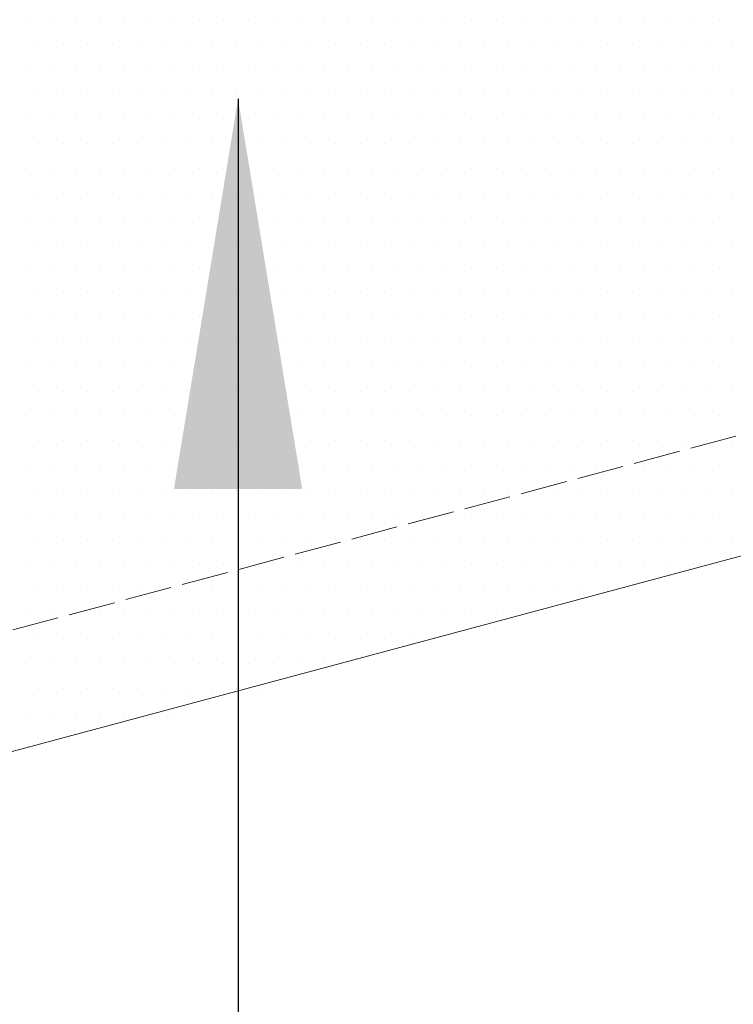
# Model space of a CAD drawing. Header units: millimetres. Extents: x 0 to 152651, y 46550 to 81081.
# Tile 54 of 109: x 140414 to 140597, y 51005 to 51258. Entities that reach past the tile are written whole.
import ezdxf

# ---------------------------------------------------------------- set-up
doc = ezdxf.new("R2010")
doc.units = ezdxf.units.MM
doc.linetypes.add('ACAD_ISO02W100', pattern=[15, 12, -3])
doc.layers.add('linia', color=100, linetype='Continuous', lineweight=25)
doc.layers.add('przerywa', color=100, linetype='ACAD_ISO02W100', lineweight=5)
doc.styles.add('style1', font='simplex.shx')
doc.dimstyles.new('RBCT DIM 20', dxfattribs={"dimtxt": 40, "dimasz": 50, "dimexe": 2.5, "dimexo": 150, "dimgap": 25, "dimtad": 1, "dimdec": 0, "dimzin": 1, "dimtxsty": 'style1', "dimcen": 50, "dimclrd": 8, "dimclre": 8, "dimclrt": 2, "dimadec": 0, "dimazin": 0, "dimtfac": 1, "dimtdec": 0, "dimtmove": 0, "dimatfit": 3, "dimfxl": 1, "dimarcsym": 0})

msp = doc.modelspace()

# ---------------------------------------------------------------- linework, layer by layer
at = {"layer": 'linia', "color": 18, "lineweight": 20, "true_color": 0x000000}
for p, q in [((140415.419, 51257.539), (140415.419, 51257.539)), ((140421.769, 51257.539), (140421.769, 51257.539)), ((140428.119, 51257.539), (140428.119, 51257.539)), ((140434.469, 51257.539), (140434.469, 51257.539)), ((140440.819, 51257.539), (140440.819, 51257.539)), ((140447.169, 51257.539), (140447.169, 51257.539)), ((140453.519, 51257.539), (140453.519, 51257.539)), ((140459.869, 51257.539), (140459.869, 51257.539)), ((140466.219, 51257.539), (140466.219, 51257.539)), ((140472.569, 51257.539), (140472.569, 51257.539)), ((140478.919, 51257.539), (140478.919, 51257.539)), ((140485.269, 51257.539), (140485.269, 51257.539)), ((140491.619, 51257.539), (140491.619, 51257.539)), ((140497.969, 51257.539), (140497.969, 51257.539)), ((140504.319, 51257.539), (140504.319, 51257.539)), ((140510.669, 51257.539), (140510.669, 51257.539)), ((140517.019, 51257.539), (140517.019, 51257.539)), ((140523.369, 51257.539), (140523.369, 51257.539)), ((140529.719, 51257.539), (140529.719, 51257.539)), ((140536.069, 51257.539), (140536.069, 51257.539)), ((140542.419, 51257.539), (140542.419, 51257.539)), ((140548.769, 51257.539), (140548.769, 51257.539)), ((140555.119, 51257.539), (140555.119, 51257.539)), ((140561.469, 51257.539), (140561.469, 51257.539)), ((140567.819, 51257.539), (140567.819, 51257.539)), ((140574.169, 51257.539), (140574.169, 51257.539)), ((140580.519, 51257.539), (140580.519, 51257.539)), ((140586.869, 51257.539), (140586.869, 51257.539)), ((140593.219, 51257.539), (140593.219, 51257.539)), ((140418.594, 51251.189), (140418.594, 51251.189)), ((140424.944, 51251.189), (140424.944, 51251.189)), ((140431.294, 51251.189), (140431.294, 51251.189)), ((140437.644, 51251.189), (140437.644, 51251.189)), ((140443.994, 51251.189), (140443.994, 51251.189)), ((140450.344, 51251.189), (140450.344, 51251.189)), ((140456.694, 51251.189), (140456.694, 51251.189)), ((140463.044, 51251.189), (140463.044, 51251.189)), ((140469.394, 51251.189), (140469.394, 51251.189)), ((140475.744, 51251.189), (140475.744, 51251.189)), ((140482.094, 51251.189), (140482.094, 51251.189)), ((140488.444, 51251.189), (140488.444, 51251.189)), ((140494.794, 51251.189), (140494.794, 51251.189)), ((140501.144, 51251.189), (140501.144, 51251.189)), ((140507.494, 51251.189), (140507.494, 51251.189)), ((140513.844, 51251.189), (140513.844, 51251.189)), ((140520.194, 51251.189), (140520.194, 51251.189)), ((140526.544, 51251.189), (140526.544, 51251.189)), ((140532.894, 51251.189), (140532.894, 51251.189)), ((140539.244, 51251.189), (140539.244, 51251.189)), ((140545.594, 51251.189), (140545.594, 51251.189)), ((140551.944, 51251.189), (140551.944, 51251.189)), ((140558.294, 51251.189), (140558.294, 51251.189)), ((140564.644, 51251.189), (140564.644, 51251.189)), ((140570.994, 51251.189), (140570.994, 51251.189)), ((140577.344, 51251.189), (140577.344, 51251.189)), ((140583.694, 51251.189), (140583.694, 51251.189)), ((140590.044, 51251.189), (140590.044, 51251.189)), ((140596.394, 51251.189), (140596.394, 51251.189)), ((140415.419, 51244.839), (140415.419, 51244.839)), ((140421.769, 51244.839), (140421.769, 51244.839)), ((140428.119, 51244.839), (140428.119, 51244.839)), ((140434.469, 51244.839), (140434.469, 51244.839)), ((140440.819, 51244.839), (140440.819, 51244.839)), ((140447.169, 51244.839), (140447.169, 51244.839)), ((140453.519, 51244.839), (140453.519, 51244.839)), ((140459.869, 51244.839), (140459.869, 51244.839)), ((140466.219, 51244.839), (140466.219, 51244.839)), ((140472.569, 51244.839), (140472.569, 51244.839)), ((140478.919, 51244.839), (140478.919, 51244.839)), ((140485.269, 51244.839), (140485.269, 51244.839)), ((140491.619, 51244.839), (140491.619, 51244.839)), ((140497.969, 51244.839), (140497.969, 51244.839)), ((140504.319, 51244.839), (140504.319, 51244.839)), ((140510.669, 51244.839), (140510.669, 51244.839)), ((140517.019, 51244.839), (140517.019, 51244.839)), ((140523.369, 51244.839), (140523.369, 51244.839)), ((140529.719, 51244.839), (140529.719, 51244.839)), ((140536.069, 51244.839), (140536.069, 51244.839)), ((140542.419, 51244.839), (140542.419, 51244.839)), ((140548.769, 51244.839), (140548.769, 51244.839)), ((140555.119, 51244.839), (140555.119, 51244.839)), ((140561.469, 51244.839), (140561.469, 51244.839)), ((140567.819, 51244.839), (140567.819, 51244.839)), ((140574.169, 51244.839), (140574.169, 51244.839)), ((140580.519, 51244.839), (140580.519, 51244.839)), ((140586.869, 51244.839), (140586.869, 51244.839)), ((140593.219, 51244.839), (140593.219, 51244.839)), ((140418.594, 51238.489), (140418.594, 51238.489)), ((140424.944, 51238.489), (140424.944, 51238.489)), ((140431.294, 51238.489), (140431.294, 51238.489)), ((140437.644, 51238.489), (140437.644, 51238.489)), ((140443.994, 51238.489), (140443.994, 51238.489)), ((140450.344, 51238.489), (140450.344, 51238.489)), ((140456.694, 51238.489), (140456.694, 51238.489)), ((140463.044, 51238.489), (140463.044, 51238.489)), ((140469.394, 51238.489), (140469.394, 51238.489)), ((140475.744, 51238.489), (140475.744, 51238.489)), ((140482.094, 51238.489), (140482.094, 51238.489)), ((140488.444, 51238.489), (140488.444, 51238.489)), ((140494.794, 51238.489), (140494.794, 51238.489)), ((140501.144, 51238.489), (140501.144, 51238.489)), ((140507.494, 51238.489), (140507.494, 51238.489)), ((140513.844, 51238.489), (140513.844, 51238.489)), ((140520.194, 51238.489), (140520.194, 51238.489)), ((140526.544, 51238.489), (140526.544, 51238.489)), ((140532.894, 51238.489), (140532.894, 51238.489)), ((140539.244, 51238.489), (140539.244, 51238.489)), ((140545.594, 51238.489), (140545.594, 51238.489)), ((140551.944, 51238.489), (140551.944, 51238.489)), ((140558.294, 51238.489), (140558.294, 51238.489)), ((140564.644, 51238.489), (140564.644, 51238.489)), ((140570.994, 51238.489), (140570.994, 51238.489)), ((140577.344, 51238.489), (140577.344, 51238.489)), ((140583.694, 51238.489), (140583.694, 51238.489)), ((140590.044, 51238.489), (140590.044, 51238.489)), ((140596.394, 51238.489), (140596.394, 51238.489)), ((140415.419, 51232.139), (140415.419, 51232.139)), ((140421.769, 51232.139), (140421.769, 51232.139)), ((140428.119, 51232.139), (140428.119, 51232.139)), ((140434.469, 51232.139), (140434.469, 51232.139)), ((140440.819, 51232.139), (140440.819, 51232.139)), ((140447.169, 51232.139), (140447.169, 51232.139)), ((140453.519, 51232.139), (140453.519, 51232.139)), ((140459.869, 51232.139), (140459.869, 51232.139)), ((140466.219, 51232.139), (140466.219, 51232.139)), ((140472.569, 51232.139), (140472.569, 51232.139)), ((140478.919, 51232.139), (140478.919, 51232.139)), ((140485.269, 51232.139), (140485.269, 51232.139)), ((140491.619, 51232.139), (140491.619, 51232.139)), ((140497.969, 51232.139), (140497.969, 51232.139)), ((140504.319, 51232.139), (140504.319, 51232.139)), ((140510.669, 51232.139), (140510.669, 51232.139)), ((140517.019, 51232.139), (140517.019, 51232.139)), ((140523.369, 51232.139), (140523.369, 51232.139)), ((140529.719, 51232.139), (140529.719, 51232.139)), ((140536.069, 51232.139), (140536.069, 51232.139)), ((140542.419, 51232.139), (140542.419, 51232.139)), ((140548.769, 51232.139), (140548.769, 51232.139)), ((140555.119, 51232.139), (140555.119, 51232.139)), ((140561.469, 51232.139), (140561.469, 51232.139)), ((140567.819, 51232.139), (140567.819, 51232.139)), ((140574.169, 51232.139), (140574.169, 51232.139)), ((140580.519, 51232.139), (140580.519, 51232.139)), ((140586.869, 51232.139), (140586.869, 51232.139)), ((140593.219, 51232.139), (140593.219, 51232.139)), ((140418.594, 51225.789), (140418.594, 51225.789)), ((140424.944, 51225.789), (140424.944, 51225.789)), ((140431.294, 51225.789), (140431.294, 51225.789)), ((140437.644, 51225.789), (140437.644, 51225.789)), ((140443.994, 51225.789), (140443.994, 51225.789)), ((140450.344, 51225.789), (140450.344, 51225.789)), ((140456.694, 51225.789), (140456.694, 51225.789)), ((140463.044, 51225.789), (140463.044, 51225.789)), ((140469.394, 51225.789), (140469.394, 51225.789)), ((140475.744, 51225.789), (140475.744, 51225.789)), ((140482.094, 51225.789), (140482.094, 51225.789)), ((140488.444, 51225.789), (140488.444, 51225.789)), ((140494.794, 51225.789), (140494.794, 51225.789)), ((140501.144, 51225.789), (140501.144, 51225.789)), ((140507.494, 51225.789), (140507.494, 51225.789)), ((140513.844, 51225.789), (140513.844, 51225.789)), ((140520.194, 51225.789), (140520.194, 51225.789)), ((140526.544, 51225.789), (140526.544, 51225.789)), ((140532.894, 51225.789), (140532.894, 51225.789)), ((140539.244, 51225.789), (140539.244, 51225.789)), ((140545.594, 51225.789), (140545.594, 51225.789)), ((140551.944, 51225.789), (140551.944, 51225.789)), ((140558.294, 51225.789), (140558.294, 51225.789)), ((140564.644, 51225.789), (140564.644, 51225.789)), ((140570.994, 51225.789), (140570.994, 51225.789)), ((140577.344, 51225.789), (140577.344, 51225.789)), ((140583.694, 51225.789), (140583.694, 51225.789)), ((140590.044, 51225.789), (140590.044, 51225.789)), ((140596.394, 51225.789), (140596.394, 51225.789)), ((140415.419, 51219.439), (140415.419, 51219.439)), ((140421.769, 51219.439), (140421.769, 51219.439)), ((140428.119, 51219.439), (140428.119, 51219.439)), ((140434.469, 51219.439), (140434.469, 51219.439)), ((140440.819, 51219.439), (140440.819, 51219.439)), ((140447.169, 51219.439), (140447.169, 51219.439)), ((140453.519, 51219.439), (140453.519, 51219.439)), ((140459.869, 51219.439), (140459.869, 51219.439)), ((140466.219, 51219.439), (140466.219, 51219.439)), ((140472.569, 51219.439), (140472.569, 51219.439)), ((140478.919, 51219.439), (140478.919, 51219.439)), ((140485.269, 51219.439), (140485.269, 51219.439)), ((140491.619, 51219.439), (140491.619, 51219.439)), ((140497.969, 51219.439), (140497.969, 51219.439)), ((140504.319, 51219.439), (140504.319, 51219.439)), ((140510.669, 51219.439), (140510.669, 51219.439)), ((140517.019, 51219.439), (140517.019, 51219.439)), ((140523.369, 51219.439), (140523.369, 51219.439)), ((140529.719, 51219.439), (140529.719, 51219.439)), ((140536.069, 51219.439), (140536.069, 51219.439)), ((140542.419, 51219.439), (140542.419, 51219.439)), ((140548.769, 51219.439), (140548.769, 51219.439)), ((140555.119, 51219.439), (140555.119, 51219.439)), ((140561.469, 51219.439), (140561.469, 51219.439)), ((140567.819, 51219.439), (140567.819, 51219.439)), ((140574.169, 51219.439), (140574.169, 51219.439)), ((140580.519, 51219.439), (140580.519, 51219.439)), ((140586.869, 51219.439), (140586.869, 51219.439)), ((140593.219, 51219.439), (140593.219, 51219.439)), ((140418.594, 51213.089), (140418.594, 51213.089)), ((140424.944, 51213.089), (140424.944, 51213.089)), ((140431.294, 51213.089), (140431.294, 51213.089)), ((140437.644, 51213.089), (140437.644, 51213.089)), ((140443.994, 51213.089), (140443.994, 51213.089)), ((140450.344, 51213.089), (140450.344, 51213.089)), ((140456.694, 51213.089), (140456.694, 51213.089)), ((140463.044, 51213.089), (140463.044, 51213.089)), ((140469.394, 51213.089), (140469.394, 51213.089)), ((140475.744, 51213.089), (140475.744, 51213.089)), ((140482.094, 51213.089), (140482.094, 51213.089)), ((140488.444, 51213.089), (140488.444, 51213.089)), ((140494.794, 51213.089), (140494.794, 51213.089)), ((140501.144, 51213.089), (140501.144, 51213.089)), ((140507.494, 51213.089), (140507.494, 51213.089)), ((140513.844, 51213.089), (140513.844, 51213.089)), ((140520.194, 51213.089), (140520.194, 51213.089)), ((140526.544, 51213.089), (140526.544, 51213.089)), ((140532.894, 51213.089), (140532.894, 51213.089)), ((140539.244, 51213.089), (140539.244, 51213.089)), ((140545.594, 51213.089), (140545.594, 51213.089)), ((140551.944, 51213.089), (140551.944, 51213.089)), ((140558.294, 51213.089), (140558.294, 51213.089)), ((140564.644, 51213.089), (140564.644, 51213.089)), ((140570.994, 51213.089), (140570.994, 51213.089)), ((140577.344, 51213.089), (140577.344, 51213.089)), ((140583.694, 51213.089), (140583.694, 51213.089)), ((140590.044, 51213.089), (140590.044, 51213.089)), ((140596.394, 51213.089), (140596.394, 51213.089)), ((140415.419, 51206.739), (140415.419, 51206.739)), ((140421.769, 51206.739), (140421.769, 51206.739)), ((140428.119, 51206.739), (140428.119, 51206.739)), ((140434.469, 51206.739), (140434.469, 51206.739)), ((140440.819, 51206.739), (140440.819, 51206.739)), ((140447.169, 51206.739), (140447.169, 51206.739)), ((140453.519, 51206.739), (140453.519, 51206.739)), ((140459.869, 51206.739), (140459.869, 51206.739)), ((140466.219, 51206.739), (140466.219, 51206.739)), ((140472.569, 51206.739), (140472.569, 51206.739)), ((140478.919, 51206.739), (140478.919, 51206.739)), ((140485.269, 51206.739), (140485.269, 51206.739)), ((140491.619, 51206.739), (140491.619, 51206.739)), ((140497.969, 51206.739), (140497.969, 51206.739)), ((140504.319, 51206.739), (140504.319, 51206.739)), ((140510.669, 51206.739), (140510.669, 51206.739)), ((140517.019, 51206.739), (140517.019, 51206.739)), ((140523.369, 51206.739), (140523.369, 51206.739)), ((140529.719, 51206.739), (140529.719, 51206.739)), ((140536.069, 51206.739), (140536.069, 51206.739)), ((140542.419, 51206.739), (140542.419, 51206.739)), ((140548.769, 51206.739), (140548.769, 51206.739)), ((140555.119, 51206.739), (140555.119, 51206.739)), ((140561.469, 51206.739), (140561.469, 51206.739)), ((140567.819, 51206.739), (140567.819, 51206.739)), ((140574.169, 51206.739), (140574.169, 51206.739)), ((140580.519, 51206.739), (140580.519, 51206.739)), ((140586.869, 51206.739), (140586.869, 51206.739)), ((140593.219, 51206.739), (140593.219, 51206.739)), ((140418.594, 51200.389), (140418.594, 51200.389)), ((140424.944, 51200.389), (140424.944, 51200.389)), ((140431.294, 51200.389), (140431.294, 51200.389)), ((140437.644, 51200.389), (140437.644, 51200.389)), ((140443.994, 51200.389), (140443.994, 51200.389)), ((140450.344, 51200.389), (140450.344, 51200.389)), ((140456.694, 51200.389), (140456.694, 51200.389)), ((140463.044, 51200.389), (140463.044, 51200.389)), ((140469.394, 51200.389), (140469.394, 51200.389)), ((140475.744, 51200.389), (140475.744, 51200.389)), ((140482.094, 51200.389), (140482.094, 51200.389)), ((140488.444, 51200.389), (140488.444, 51200.389)), ((140494.794, 51200.389), (140494.794, 51200.389)), ((140501.144, 51200.389), (140501.144, 51200.389)), ((140507.494, 51200.389), (140507.494, 51200.389)), ((140513.844, 51200.389), (140513.844, 51200.389)), ((140520.194, 51200.389), (140520.194, 51200.389)), ((140526.544, 51200.389), (140526.544, 51200.389)), ((140532.894, 51200.389), (140532.894, 51200.389)), ((140539.244, 51200.389), (140539.244, 51200.389)), ((140545.594, 51200.389), (140545.594, 51200.389)), ((140551.944, 51200.389), (140551.944, 51200.389)), ((140558.294, 51200.389), (140558.294, 51200.389)), ((140564.644, 51200.389), (140564.644, 51200.389)), ((140570.994, 51200.389), (140570.994, 51200.389)), ((140577.344, 51200.389), (140577.344, 51200.389)), ((140583.694, 51200.389), (140583.694, 51200.389)), ((140590.044, 51200.389), (140590.044, 51200.389)), ((140596.394, 51200.389), (140596.394, 51200.389)), ((140415.419, 51194.039), (140415.419, 51194.039)), ((140421.769, 51194.039), (140421.769, 51194.039)), ((140428.119, 51194.039), (140428.119, 51194.039)), ((140434.469, 51194.039), (140434.469, 51194.039)), ((140440.819, 51194.039), (140440.819, 51194.039)), ((140447.169, 51194.039), (140447.169, 51194.039)), ((140453.519, 51194.039), (140453.519, 51194.039)), ((140459.869, 51194.039), (140459.869, 51194.039)), ((140466.219, 51194.039), (140466.219, 51194.039)), ((140472.569, 51194.039), (140472.569, 51194.039)), ((140478.919, 51194.039), (140478.919, 51194.039)), ((140485.269, 51194.039), (140485.269, 51194.039)), ((140491.619, 51194.039), (140491.619, 51194.039)), ((140497.969, 51194.039), (140497.969, 51194.039)), ((140504.319, 51194.039), (140504.319, 51194.039)), ((140510.669, 51194.039), (140510.669, 51194.039)), ((140517.019, 51194.039), (140517.019, 51194.039)), ((140523.369, 51194.039), (140523.369, 51194.039)), ((140529.719, 51194.039), (140529.719, 51194.039)), ((140536.069, 51194.039), (140536.069, 51194.039)), ((140542.419, 51194.039), (140542.419, 51194.039)), ((140548.769, 51194.039), (140548.769, 51194.039)), ((140555.119, 51194.039), (140555.119, 51194.039)), ((140561.469, 51194.039), (140561.469, 51194.039)), ((140567.819, 51194.039), (140567.819, 51194.039)), ((140574.169, 51194.039), (140574.169, 51194.039)), ((140580.519, 51194.039), (140580.519, 51194.039)), ((140586.869, 51194.039), (140586.869, 51194.039)), ((140593.219, 51194.039), (140593.219, 51194.039)), ((140418.594, 51187.689), (140418.594, 51187.689)), ((140424.944, 51187.689), (140424.944, 51187.689)), ((140431.294, 51187.689), (140431.294, 51187.689)), ((140437.644, 51187.689), (140437.644, 51187.689)), ((140443.994, 51187.689), (140443.994, 51187.689)), ((140450.344, 51187.689), (140450.344, 51187.689)), ((140456.694, 51187.689), (140456.694, 51187.689)), ((140463.044, 51187.689), (140463.044, 51187.689)), ((140469.394, 51187.689), (140469.394, 51187.689)), ((140475.744, 51187.689), (140475.744, 51187.689)), ((140482.094, 51187.689), (140482.094, 51187.689)), ((140488.444, 51187.689), (140488.444, 51187.689)), ((140494.794, 51187.689), (140494.794, 51187.689)), ((140501.144, 51187.689), (140501.144, 51187.689)), ((140507.494, 51187.689), (140507.494, 51187.689)), ((140513.844, 51187.689), (140513.844, 51187.689)), ((140520.194, 51187.689), (140520.194, 51187.689)), ((140526.544, 51187.689), (140526.544, 51187.689)), ((140532.894, 51187.689), (140532.894, 51187.689)), ((140539.244, 51187.689), (140539.244, 51187.689)), ((140545.594, 51187.689), (140545.594, 51187.689)), ((140551.944, 51187.689), (140551.944, 51187.689)), ((140558.294, 51187.689), (140558.294, 51187.689)), ((140564.644, 51187.689), (140564.644, 51187.689)), ((140570.994, 51187.689), (140570.994, 51187.689)), ((140577.344, 51187.689), (140577.344, 51187.689)), ((140583.694, 51187.689), (140583.694, 51187.689)), ((140590.044, 51187.689), (140590.044, 51187.689)), ((140596.394, 51187.689), (140596.394, 51187.689)), ((140415.419, 51181.339), (140415.419, 51181.339)), ((140421.769, 51181.339), (140421.769, 51181.339)), ((140428.119, 51181.339), (140428.119, 51181.339)), ((140434.469, 51181.339), (140434.469, 51181.339)), ((140440.819, 51181.339), (140440.819, 51181.339)), ((140447.169, 51181.339), (140447.169, 51181.339)), ((140453.519, 51181.339), (140453.519, 51181.339)), ((140459.869, 51181.339), (140459.869, 51181.339)), ((140466.219, 51181.339), (140466.219, 51181.339)), ((140472.569, 51181.339), (140472.569, 51181.339)), ((140478.919, 51181.339), (140478.919, 51181.339)), ((140485.269, 51181.339), (140485.269, 51181.339)), ((140491.619, 51181.339), (140491.619, 51181.339)), ((140497.969, 51181.339), (140497.969, 51181.339)), ((140504.319, 51181.339), (140504.319, 51181.339)), ((140510.669, 51181.339), (140510.669, 51181.339)), ((140517.019, 51181.339), (140517.019, 51181.339)), ((140523.369, 51181.339), (140523.369, 51181.339)), ((140529.719, 51181.339), (140529.719, 51181.339)), ((140536.069, 51181.339), (140536.069, 51181.339)), ((140542.419, 51181.339), (140542.419, 51181.339)), ((140548.769, 51181.339), (140548.769, 51181.339)), ((140555.119, 51181.339), (140555.119, 51181.339)), ((140561.469, 51181.339), (140561.469, 51181.339)), ((140567.819, 51181.339), (140567.819, 51181.339)), ((140574.169, 51181.339), (140574.169, 51181.339)), ((140580.519, 51181.339), (140580.519, 51181.339)), ((140586.869, 51181.339), (140586.869, 51181.339)), ((140593.219, 51181.339), (140593.219, 51181.339)), ((140418.594, 51174.989), (140418.594, 51174.989)), ((140424.944, 51174.989), (140424.944, 51174.989)), ((140431.294, 51174.989), (140431.294, 51174.989)), ((140437.644, 51174.989), (140437.644, 51174.989)), ((140443.994, 51174.989), (140443.994, 51174.989)), ((140450.344, 51174.989), (140450.344, 51174.989)), ((140456.694, 51174.989), (140456.694, 51174.989)), ((140463.044, 51174.989), (140463.044, 51174.989)), ((140469.394, 51174.989), (140469.394, 51174.989)), ((140475.744, 51174.989), (140475.744, 51174.989)), ((140482.094, 51174.989), (140482.094, 51174.989)), ((140488.444, 51174.989), (140488.444, 51174.989)), ((140494.794, 51174.989), (140494.794, 51174.989)), ((140501.144, 51174.989), (140501.144, 51174.989)), ((140507.494, 51174.989), (140507.494, 51174.989)), ((140513.844, 51174.989), (140513.844, 51174.989)), ((140520.194, 51174.989), (140520.194, 51174.989)), ((140526.544, 51174.989), (140526.544, 51174.989)), ((140532.894, 51174.989), (140532.894, 51174.989)), ((140539.244, 51174.989), (140539.244, 51174.989)), ((140545.594, 51174.989), (140545.594, 51174.989)), ((140551.944, 51174.989), (140551.944, 51174.989)), ((140558.294, 51174.989), (140558.294, 51174.989)), ((140564.644, 51174.989), (140564.644, 51174.989)), ((140570.994, 51174.989), (140570.994, 51174.989)), ((140577.344, 51174.989), (140577.344, 51174.989)), ((140583.694, 51174.989), (140583.694, 51174.989)), ((140590.044, 51174.989), (140590.044, 51174.989)), ((140596.394, 51174.989), (140596.394, 51174.989)), ((140415.419, 51168.639), (140415.419, 51168.639)), ((140421.769, 51168.639), (140421.769, 51168.639)), ((140428.119, 51168.639), (140428.119, 51168.639)), ((140434.469, 51168.639), (140434.469, 51168.639)), ((140440.819, 51168.639), (140440.819, 51168.639)), ((140447.169, 51168.639), (140447.169, 51168.639)), ((140453.519, 51168.639), (140453.519, 51168.639)), ((140459.869, 51168.639), (140459.869, 51168.639)), ((140466.219, 51168.639), (140466.219, 51168.639)), ((140472.569, 51168.639), (140472.569, 51168.639)), ((140478.919, 51168.639), (140478.919, 51168.639)), ((140485.269, 51168.639), (140485.269, 51168.639)), ((140491.619, 51168.639), (140491.619, 51168.639)), ((140497.969, 51168.639), (140497.969, 51168.639)), ((140504.319, 51168.639), (140504.319, 51168.639)), ((140510.669, 51168.639), (140510.669, 51168.639)), ((140517.019, 51168.639), (140517.019, 51168.639)), ((140523.369, 51168.639), (140523.369, 51168.639)), ((140529.719, 51168.639), (140529.719, 51168.639)), ((140536.069, 51168.639), (140536.069, 51168.639)), ((140542.419, 51168.639), (140542.419, 51168.639)), ((140548.769, 51168.639), (140548.769, 51168.639)), ((140555.119, 51168.639), (140555.119, 51168.639)), ((140561.469, 51168.639), (140561.469, 51168.639)), ((140567.819, 51168.639), (140567.819, 51168.639)), ((140574.169, 51168.639), (140574.169, 51168.639)), ((140580.519, 51168.639), (140580.519, 51168.639)), ((140586.869, 51168.639), (140586.869, 51168.639)), ((140593.219, 51168.639), (140593.219, 51168.639)), ((140418.594, 51162.289), (140418.594, 51162.289)), ((140424.944, 51162.289), (140424.944, 51162.289)), ((140431.294, 51162.289), (140431.294, 51162.289)), ((140437.644, 51162.289), (140437.644, 51162.289)), ((140443.994, 51162.289), (140443.994, 51162.289)), ((140450.344, 51162.289), (140450.344, 51162.289)), ((140456.694, 51162.289), (140456.694, 51162.289)), ((140463.044, 51162.289), (140463.044, 51162.289)), ((140469.394, 51162.289), (140469.394, 51162.289)), ((140475.744, 51162.289), (140475.744, 51162.289)), ((140482.094, 51162.289), (140482.094, 51162.289)), ((140488.444, 51162.289), (140488.444, 51162.289)), ((140494.794, 51162.289), (140494.794, 51162.289)), ((140501.144, 51162.289), (140501.144, 51162.289)), ((140507.494, 51162.289), (140507.494, 51162.289)), ((140513.844, 51162.289), (140513.844, 51162.289)), ((140520.194, 51162.289), (140520.194, 51162.289)), ((140526.544, 51162.289), (140526.544, 51162.289)), ((140532.894, 51162.289), (140532.894, 51162.289)), ((140539.244, 51162.289), (140539.244, 51162.289)), ((140545.594, 51162.289), (140545.594, 51162.289)), ((140551.944, 51162.289), (140551.944, 51162.289)), ((140558.294, 51162.289), (140558.294, 51162.289)), ((140564.644, 51162.289), (140564.644, 51162.289)), ((140570.994, 51162.289), (140570.994, 51162.289)), ((140577.344, 51162.289), (140577.344, 51162.289)), ((140583.694, 51162.289), (140583.694, 51162.289)), ((140590.044, 51162.289), (140590.044, 51162.289)), ((140596.394, 51162.289), (140596.394, 51162.289)), ((140415.419, 51155.939), (140415.419, 51155.939)), ((140421.769, 51155.939), (140421.769, 51155.939)), ((140428.119, 51155.939), (140428.119, 51155.939)), ((140434.469, 51155.939), (140434.469, 51155.939)), ((140440.819, 51155.939), (140440.819, 51155.939)), ((140447.169, 51155.939), (140447.169, 51155.939)), ((140453.519, 51155.939), (140453.519, 51155.939)), ((140459.869, 51155.939), (140459.869, 51155.939)), ((140466.219, 51155.939), (140466.219, 51155.939)), ((140472.569, 51155.939), (140472.569, 51155.939)), ((140478.919, 51155.939), (140478.919, 51155.939)), ((140485.269, 51155.939), (140485.269, 51155.939)), ((140491.619, 51155.939), (140491.619, 51155.939)), ((140497.969, 51155.939), (140497.969, 51155.939)), ((140504.319, 51155.939), (140504.319, 51155.939)), ((140510.669, 51155.939), (140510.669, 51155.939)), ((140517.019, 51155.939), (140517.019, 51155.939)), ((140523.369, 51155.939), (140523.369, 51155.939)), ((140529.719, 51155.939), (140529.719, 51155.939)), ((140536.069, 51155.939), (140536.069, 51155.939)), ((140542.419, 51155.939), (140542.419, 51155.939)), ((140548.769, 51155.939), (140548.769, 51155.939)), ((140555.119, 51155.939), (140555.119, 51155.939)), ((140561.469, 51155.939), (140561.469, 51155.939)), ((140567.819, 51155.939), (140567.819, 51155.939)), ((140574.169, 51155.939), (140574.169, 51155.939)), ((140580.519, 51155.939), (140580.519, 51155.939)), ((140586.869, 51155.939), (140586.869, 51155.939)), ((140593.219, 51155.939), (140593.219, 51155.939)), ((140418.594, 51149.589), (140418.594, 51149.589)), ((140424.944, 51149.589), (140424.944, 51149.589)), ((140431.294, 51149.589), (140431.294, 51149.589)), ((140437.644, 51149.589), (140437.644, 51149.589)), ((140443.994, 51149.589), (140443.994, 51149.589)), ((140450.344, 51149.589), (140450.344, 51149.589)), ((140456.694, 51149.589), (140456.694, 51149.589)), ((140463.044, 51149.589), (140463.044, 51149.589)), ((140469.394, 51149.589), (140469.394, 51149.589)), ((140475.744, 51149.589), (140475.744, 51149.589)), ((140482.094, 51149.589), (140482.094, 51149.589)), ((140488.444, 51149.589), (140488.444, 51149.589)), ((140494.794, 51149.589), (140494.794, 51149.589)), ((140501.144, 51149.589), (140501.144, 51149.589)), ((140507.494, 51149.589), (140507.494, 51149.589)), ((140513.844, 51149.589), (140513.844, 51149.589)), ((140520.194, 51149.589), (140520.194, 51149.589)), ((140526.544, 51149.589), (140526.544, 51149.589)), ((140532.894, 51149.589), (140532.894, 51149.589)), ((140539.244, 51149.589), (140539.244, 51149.589)), ((140545.594, 51149.589), (140545.594, 51149.589)), ((140551.944, 51149.589), (140551.944, 51149.589)), ((140558.294, 51149.589), (140558.294, 51149.589)), ((140564.644, 51149.589), (140564.644, 51149.589)), ((140570.994, 51149.589), (140570.994, 51149.589)), ((140577.344, 51149.589), (140577.344, 51149.589)), ((140583.694, 51149.589), (140583.694, 51149.589)), ((140590.044, 51149.589), (140590.044, 51149.589)), ((140596.394, 51149.589), (140596.394, 51149.589)), ((140415.419, 51143.239), (140415.419, 51143.239)), ((140421.769, 51143.239), (140421.769, 51143.239)), ((140428.119, 51143.239), (140428.119, 51143.239)), ((140434.469, 51143.239), (140434.469, 51143.239)), ((140440.819, 51143.239), (140440.819, 51143.239)), ((140447.169, 51143.239), (140447.169, 51143.239)), ((140453.519, 51143.239), (140453.519, 51143.239)), ((140459.869, 51143.239), (140459.869, 51143.239)), ((140466.219, 51143.239), (140466.219, 51143.239)), ((140472.569, 51143.239), (140472.569, 51143.239)), ((140478.919, 51143.239), (140478.919, 51143.239)), ((140485.269, 51143.239), (140485.269, 51143.239)), ((140491.619, 51143.239), (140491.619, 51143.239)), ((140497.969, 51143.239), (140497.969, 51143.239)), ((140504.319, 51143.239), (140504.319, 51143.239)), ((140510.669, 51143.239), (140510.669, 51143.239)), ((140517.019, 51143.239), (140517.019, 51143.239)), ((140523.369, 51143.239), (140523.369, 51143.239)), ((140529.719, 51143.239), (140529.719, 51143.239)), ((140536.069, 51143.239), (140536.069, 51143.239)), ((140542.419, 51143.239), (140542.419, 51143.239)), ((140548.769, 51143.239), (140548.769, 51143.239)), ((140555.119, 51143.239), (140555.119, 51143.239)), ((140561.469, 51143.239), (140561.469, 51143.239)), ((140567.819, 51143.239), (140567.819, 51143.239)), ((140574.169, 51143.239), (140574.169, 51143.239)), ((140580.519, 51143.239), (140580.519, 51143.239)), ((140586.869, 51143.239), (140586.869, 51143.239)), ((140593.219, 51143.239), (140593.219, 51143.239)), ((140663.205, 51137.281), (140180.242, 51007.872)), ((140418.594, 51136.889), (140418.594, 51136.889)), ((140424.944, 51136.889), (140424.944, 51136.889)), ((140431.294, 51136.889), (140431.294, 51136.889)), ((140437.644, 51136.889), (140437.644, 51136.889)), ((140443.994, 51136.889), (140443.994, 51136.889)), ((140450.344, 51136.889), (140450.344, 51136.889)), ((140456.694, 51136.889), (140456.694, 51136.889)), ((140463.044, 51136.889), (140463.044, 51136.889)), ((140469.394, 51136.889), (140469.394, 51136.889)), ((140475.744, 51136.889), (140475.744, 51136.889)), ((140482.094, 51136.889), (140482.094, 51136.889)), ((140488.444, 51136.889), (140488.444, 51136.889)), ((140494.794, 51136.889), (140494.794, 51136.889)), ((140501.144, 51136.889), (140501.144, 51136.889)), ((140507.494, 51136.889), (140507.494, 51136.889)), ((140513.844, 51136.889), (140513.844, 51136.889)), ((140520.194, 51136.889), (140520.194, 51136.889)), ((140526.544, 51136.889), (140526.544, 51136.889)), ((140532.894, 51136.889), (140532.894, 51136.889)), ((140539.244, 51136.889), (140539.244, 51136.889)), ((140545.594, 51136.889), (140545.594, 51136.889)), ((140551.944, 51136.889), (140551.944, 51136.889)), ((140558.294, 51136.889), (140558.294, 51136.889)), ((140564.644, 51136.889), (140564.644, 51136.889)), ((140570.994, 51136.889), (140570.994, 51136.889)), ((140577.344, 51136.889), (140577.344, 51136.889)), ((140583.694, 51136.889), (140583.694, 51136.889)), ((140590.044, 51136.889), (140590.044, 51136.889)), ((140596.394, 51136.889), (140596.394, 51136.889)), ((140415.419, 51130.539), (140415.419, 51130.539)), ((140421.769, 51130.539), (140421.769, 51130.539)), ((140428.119, 51130.539), (140428.119, 51130.539)), ((140434.469, 51130.539), (140434.469, 51130.539)), ((140440.819, 51130.539), (140440.819, 51130.539)), ((140447.169, 51130.539), (140447.169, 51130.539)), ((140453.519, 51130.539), (140453.519, 51130.539)), ((140459.869, 51130.539), (140459.869, 51130.539)), ((140466.219, 51130.539), (140466.219, 51130.539)), ((140472.569, 51130.539), (140472.569, 51130.539)), ((140478.919, 51130.539), (140478.919, 51130.539)), ((140485.269, 51130.539), (140485.269, 51130.539)), ((140491.619, 51130.539), (140491.619, 51130.539)), ((140497.969, 51130.539), (140497.969, 51130.539)), ((140504.319, 51130.539), (140504.319, 51130.539)), ((140510.669, 51130.539), (140510.669, 51130.539)), ((140517.019, 51130.539), (140517.019, 51130.539)), ((140523.369, 51130.539), (140523.369, 51130.539)), ((140529.719, 51130.539), (140529.719, 51130.539)), ((140536.069, 51130.539), (140536.069, 51130.539)), ((140542.419, 51130.539), (140542.419, 51130.539)), ((140548.769, 51130.539), (140548.769, 51130.539)), ((140555.119, 51130.539), (140555.119, 51130.539)), ((140561.469, 51130.539), (140561.469, 51130.539)), ((140567.819, 51130.539), (140567.819, 51130.539)), ((140574.169, 51130.539), (140574.169, 51130.539)), ((140580.519, 51130.539), (140580.519, 51130.539)), ((140586.869, 51130.539), (140586.869, 51130.539)), ((140593.219, 51130.539), (140593.219, 51130.539)), ((140418.594, 51124.189), (140418.594, 51124.189)), ((140424.944, 51124.189), (140424.944, 51124.189)), ((140431.294, 51124.189), (140431.294, 51124.189)), ((140437.644, 51124.189), (140437.644, 51124.189)), ((140443.994, 51124.189), (140443.994, 51124.189)), ((140450.344, 51124.189), (140450.344, 51124.189)), ((140456.694, 51124.189), (140456.694, 51124.189)), ((140463.044, 51124.189), (140463.044, 51124.189)), ((140469.394, 51124.189), (140469.394, 51124.189)), ((140475.744, 51124.189), (140475.744, 51124.189)), ((140482.094, 51124.189), (140482.094, 51124.189)), ((140488.444, 51124.189), (140488.444, 51124.189)), ((140494.794, 51124.189), (140494.794, 51124.189)), ((140501.144, 51124.189), (140501.144, 51124.189)), ((140507.494, 51124.189), (140507.494, 51124.189)), ((140513.844, 51124.189), (140513.844, 51124.189)), ((140520.194, 51124.189), (140520.194, 51124.189)), ((140526.544, 51124.189), (140526.544, 51124.189)), ((140532.894, 51124.189), (140532.894, 51124.189)), ((140539.244, 51124.189), (140539.244, 51124.189)), ((140545.594, 51124.189), (140545.594, 51124.189)), ((140551.944, 51124.189), (140551.944, 51124.189)), ((140558.294, 51124.189), (140558.294, 51124.189)), ((140564.644, 51124.189), (140564.644, 51124.189)), ((140570.994, 51124.189), (140570.994, 51124.189)), ((140577.344, 51124.189), (140577.344, 51124.189)), ((140583.694, 51124.189), (140583.694, 51124.189)), ((140590.044, 51124.189), (140590.044, 51124.189)), ((140596.394, 51124.189), (140596.394, 51124.189)), ((140415.419, 51117.839), (140415.419, 51117.839)), ((140421.769, 51117.839), (140421.769, 51117.839)), ((140428.119, 51117.839), (140428.119, 51117.839)), ((140434.469, 51117.839), (140434.469, 51117.839)), ((140440.819, 51117.839), (140440.819, 51117.839)), ((140447.169, 51117.839), (140447.169, 51117.839)), ((140453.519, 51117.839), (140453.519, 51117.839)), ((140459.869, 51117.839), (140459.869, 51117.839)), ((140466.219, 51117.839), (140466.219, 51117.839)), ((140472.569, 51117.839), (140472.569, 51117.839)), ((140478.919, 51117.839), (140478.919, 51117.839)), ((140485.269, 51117.839), (140485.269, 51117.839)), ((140491.619, 51117.839), (140491.619, 51117.839)), ((140497.969, 51117.839), (140497.969, 51117.839)), ((140504.319, 51117.839), (140504.319, 51117.839)), ((140510.669, 51117.839), (140510.669, 51117.839)), ((140517.019, 51117.839), (140517.019, 51117.839)), ((140523.369, 51117.839), (140523.369, 51117.839)), ((140529.719, 51117.839), (140529.719, 51117.839)), ((140536.069, 51117.839), (140536.069, 51117.839)), ((140542.419, 51117.839), (140542.419, 51117.839)), ((140548.769, 51117.839), (140548.769, 51117.839)), ((140555.119, 51117.839), (140555.119, 51117.839)), ((140561.469, 51117.839), (140561.469, 51117.839)), ((140567.819, 51117.839), (140567.819, 51117.839)), ((140574.169, 51117.839), (140574.169, 51117.839)), ((140580.519, 51117.839), (140580.519, 51117.839)), ((140586.869, 51117.839), (140586.869, 51117.839)), ((140593.219, 51117.839), (140593.219, 51117.839)), ((140418.594, 51111.489), (140418.594, 51111.489)), ((140424.944, 51111.489), (140424.944, 51111.489)), ((140431.294, 51111.489), (140431.294, 51111.489)), ((140437.644, 51111.489), (140437.644, 51111.489)), ((140443.994, 51111.489), (140443.994, 51111.489)), ((140450.344, 51111.489), (140450.344, 51111.489)), ((140456.694, 51111.489), (140456.694, 51111.489)), ((140463.044, 51111.489), (140463.044, 51111.489)), ((140469.394, 51111.489), (140469.394, 51111.489)), ((140475.744, 51111.489), (140475.744, 51111.489)), ((140482.094, 51111.489), (140482.094, 51111.489)), ((140488.444, 51111.489), (140488.444, 51111.489)), ((140494.794, 51111.489), (140494.794, 51111.489)), ((140501.144, 51111.489), (140501.144, 51111.489)), ((140507.494, 51111.489), (140507.494, 51111.489)), ((140513.844, 51111.489), (140513.844, 51111.489)), ((140520.194, 51111.489), (140520.194, 51111.489)), ((140526.544, 51111.489), (140526.544, 51111.489)), ((140532.894, 51111.489), (140532.894, 51111.489)), ((140539.244, 51111.489), (140539.244, 51111.489)), ((140545.594, 51111.489), (140545.594, 51111.489)), ((140551.944, 51111.489), (140551.944, 51111.489)), ((140558.294, 51111.489), (140558.294, 51111.489)), ((140564.644, 51111.489), (140564.644, 51111.489)), ((140570.994, 51111.489), (140570.994, 51111.489)), ((140415.419, 51105.139), (140415.419, 51105.139)), ((140421.769, 51105.139), (140421.769, 51105.139)), ((140428.119, 51105.139), (140428.119, 51105.139)), ((140434.469, 51105.139), (140434.469, 51105.139)), ((140440.819, 51105.139), (140440.819, 51105.139)), ((140447.169, 51105.139), (140447.169, 51105.139)), ((140453.519, 51105.139), (140453.519, 51105.139)), ((140459.869, 51105.139), (140459.869, 51105.139)), ((140466.219, 51105.139), (140466.219, 51105.139)), ((140472.569, 51105.139), (140472.569, 51105.139)), ((140478.919, 51105.139), (140478.919, 51105.139)), ((140485.269, 51105.139), (140485.269, 51105.139)), ((140491.619, 51105.139), (140491.619, 51105.139)), ((140497.969, 51105.139), (140497.969, 51105.139)), ((140504.319, 51105.139), (140504.319, 51105.139)), ((140510.669, 51105.139), (140510.669, 51105.139)), ((140517.019, 51105.139), (140517.019, 51105.139)), ((140523.369, 51105.139), (140523.369, 51105.139)), ((140529.719, 51105.139), (140529.719, 51105.139)), ((140536.069, 51105.139), (140536.069, 51105.139)), ((140542.419, 51105.139), (140542.419, 51105.139)), ((140548.769, 51105.139), (140548.769, 51105.139)), ((140418.594, 51098.789), (140418.594, 51098.789)), ((140424.944, 51098.789), (140424.944, 51098.789)), ((140431.294, 51098.789), (140431.294, 51098.789)), ((140437.644, 51098.789), (140437.644, 51098.789)), ((140443.994, 51098.789), (140443.994, 51098.789)), ((140450.344, 51098.789), (140450.344, 51098.789)), ((140456.694, 51098.789), (140456.694, 51098.789)), ((140463.044, 51098.789), (140463.044, 51098.789)), ((140469.394, 51098.789), (140469.394, 51098.789)), ((140475.744, 51098.789), (140475.744, 51098.789)), ((140482.094, 51098.789), (140482.094, 51098.789)), ((140488.444, 51098.789), (140488.444, 51098.789)), ((140494.794, 51098.789), (140494.794, 51098.789)), ((140501.144, 51098.789), (140501.144, 51098.789)), ((140507.494, 51098.789), (140507.494, 51098.789)), ((140513.844, 51098.789), (140513.844, 51098.789)), ((140520.194, 51098.789), (140520.194, 51098.789)), ((140415.419, 51092.439), (140415.419, 51092.439)), ((140421.769, 51092.439), (140421.769, 51092.439)), ((140428.119, 51092.439), (140428.119, 51092.439)), ((140434.469, 51092.439), (140434.469, 51092.439)), ((140440.819, 51092.439), (140440.819, 51092.439)), ((140447.169, 51092.439), (140447.169, 51092.439)), ((140453.519, 51092.439), (140453.519, 51092.439)), ((140459.869, 51092.439), (140459.869, 51092.439)), ((140466.219, 51092.439), (140466.219, 51092.439)), ((140472.569, 51092.439), (140472.569, 51092.439)), ((140478.919, 51092.439), (140478.919, 51092.439)), ((140485.269, 51092.439), (140485.269, 51092.439)), ((140491.619, 51092.439), (140491.619, 51092.439)), ((140497.969, 51092.439), (140497.969, 51092.439)), ((140418.594, 51086.089), (140418.594, 51086.089)), ((140424.944, 51086.089), (140424.944, 51086.089)), ((140431.294, 51086.089), (140431.294, 51086.089)), ((140437.644, 51086.089), (140437.644, 51086.089)), ((140443.994, 51086.089), (140443.994, 51086.089)), ((140450.344, 51086.089), (140450.344, 51086.089)), ((140456.694, 51086.089), (140456.694, 51086.089)), ((140463.044, 51086.089), (140463.044, 51086.089)), ((140469.394, 51086.089), (140469.394, 51086.089)), ((140475.744, 51086.089), (140475.744, 51086.089)), ((140415.419, 51079.739), (140415.419, 51079.739)), ((140421.769, 51079.739), (140421.769, 51079.739)), ((140428.119, 51079.739), (140428.119, 51079.739)), ((140434.469, 51079.739), (140434.469, 51079.739)), ((140440.819, 51079.739), (140440.819, 51079.739)), ((140447.169, 51079.739), (140447.169, 51079.739)), ((140453.519, 51079.739), (140453.519, 51079.739)), ((140418.594, 51073.389), (140418.594, 51073.389)), ((140424.944, 51073.389), (140424.944, 51073.389))]:
    msp.add_line(p, q, dxfattribs=at)
at = {"layer": 'przerywa', "color": 18, "linetype": 'ACAD_ISO02W100', "lineweight": 20, "true_color": 0x000000}
msp.add_line((140122.287, 51023.401), (140605.25, 51152.81), dxfattribs=at)

# ---------------------------------------------------------------- leaders
at = {"layer": 'linia', "color": 18, "lineweight": 5, "ltscale": 5, "true_color": 0x000000}
msp.add_leader([(140469.838, 51237.228), (140469.838, 50874.465), (140553.906, 50874.465)], dimstyle='RBCT DIM 20', override={"dimscale": 5, "dimasz": 20, "dimgap": 25, "dimtad": 0}, dxfattribs=at)

doc.saveas('drawing.dxf')
